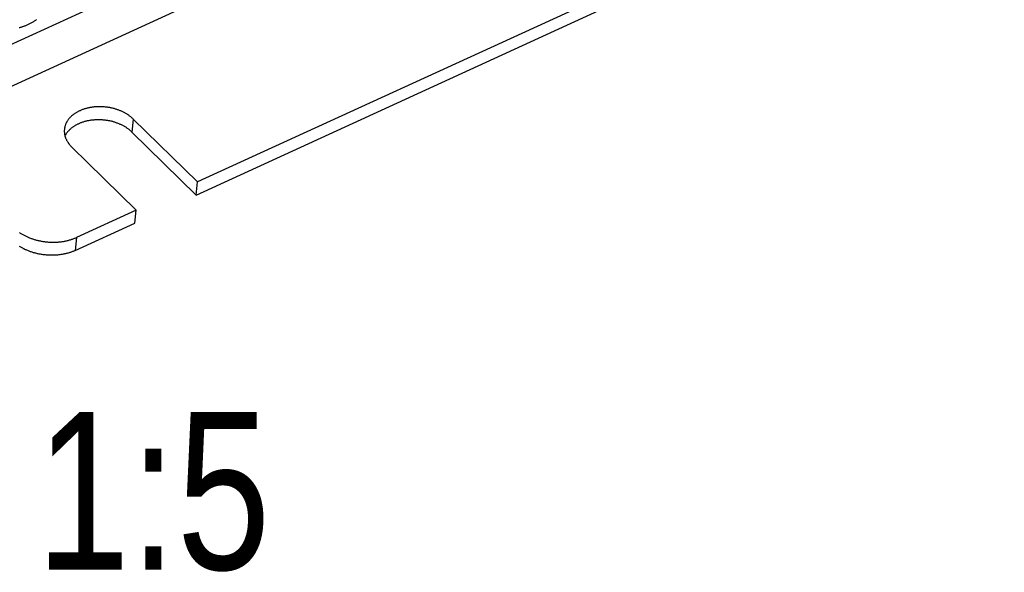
# Model space of a CAD drawing. Extents: x 0 to 594, y 0 to 420.
# Tile 59 of 131: x 509 to 531, y 70 to 82. Entities that reach past the tile are written whole.
import ezdxf

# ---------------------------------------------------------------- set-up
doc = ezdxf.new("R2010")
doc.units = 0
doc.header["$LTSCALE"] = 32.67
doc.layers.get('0').update_dxf_attribs({"linetype": 'CONTINUOUS'})
doc.styles.get("Standard").update_dxf_attribs({"font": 'txt', "width": 0.8})

msp = doc.modelspace()

# ---------------------------------------------------------------- linework, layer by layer
at = {"color": 9, "linetype": 'CONTINUOUS'}
for p, q in [((553.886, 102.759), (507.872, 81.632)), ((555.251, 102.457), (506.379, 80.018)), ((511.231, 80.279), (511.202, 79.989)), ((509.973, 77.649), (509.945, 77.359))]:
    msp.add_line(p, q, dxfattribs=at)
at = {"color": 7, "linetype": 'CONTINUOUS'}
for p, q in [((554.559, 98.12), (512.657, 78.881)), ((512.629, 78.591), (554.53, 97.83)), ((512.657, 78.881), (511.231, 80.279)), ((512.629, 78.591), (511.202, 79.989)), ((511.295, 78.256), (509.869, 79.654)), ((512.629, 78.591), (512.657, 78.881)), ((511.295, 78.256), (509.973, 77.649)), ((511.267, 77.966), (511.295, 78.256)), ((509.945, 77.359), (511.267, 77.966))]:
    msp.add_line(p, q, dxfattribs=at)
for points in [[(508.698, 82.311), (508.713, 82.315), (508.727, 82.318), (508.742, 82.322), (508.756, 82.326), (508.771, 82.331), (508.785, 82.336), (508.8, 82.341), (508.815, 82.346), (508.83, 82.352), (508.845, 82.358), (508.86, 82.364), (508.875, 82.37), (508.89, 82.377), (508.905, 82.384), (508.92, 82.391), (508.935, 82.398), (508.95, 82.406), (508.965, 82.414), (508.981, 82.422), (508.996, 82.431), (509.011, 82.439), (509.026, 82.448), (509.041, 82.457), (509.056, 82.467), (509.071, 82.476), (509.086, 82.486)], [(511.231, 80.279), (511.221, 80.289), (511.211, 80.298), (511.2, 80.308), (511.189, 80.317), (511.178, 80.326), (511.167, 80.335), (511.156, 80.344), (511.144, 80.352), (511.132, 80.361), (511.12, 80.369), (511.108, 80.377), (511.095, 80.385), (511.082, 80.393), (511.069, 80.401), (511.056, 80.409), (511.043, 80.416), (511.029, 80.423), (511.015, 80.43), (511.002, 80.437), (510.987, 80.444), (510.973, 80.45), (510.959, 80.457), (510.944, 80.463), (510.93, 80.469), (510.915, 80.475), (510.9, 80.48), (510.885, 80.486), (510.869, 80.491), (510.854, 80.496), (510.838, 80.501), (510.823, 80.505), (510.807, 80.509), (510.791, 80.514), (510.775, 80.518), (510.759, 80.521), (510.743, 80.525), (510.727, 80.528), (510.711, 80.531), (510.695, 80.534), (510.678, 80.537), (510.662, 80.539), (510.646, 80.542), (510.629, 80.544), (510.613, 80.545), (510.596, 80.547), (510.58, 80.548), (510.563, 80.55), (510.546, 80.55), (510.53, 80.551), (510.513, 80.552), (510.497, 80.552), (510.48, 80.552), (510.464, 80.552), (510.447, 80.551), (510.431, 80.551), (510.415, 80.55), (510.398, 80.549), (510.382, 80.547), (510.366, 80.546), (510.35, 80.544), (510.334, 80.542), (510.318, 80.54), (510.302, 80.538), (510.286, 80.535), (510.271, 80.532), (510.255, 80.529), (510.24, 80.526), (510.224, 80.522), (510.209, 80.519), (510.194, 80.515), (510.179, 80.511), (510.164, 80.506), (510.149, 80.502), (510.135, 80.497), (510.121, 80.492), (510.106, 80.487), (510.092, 80.482), (510.079, 80.476), (510.065, 80.47), (510.051, 80.464), (510.038, 80.458), (510.025, 80.452), (510.012, 80.446), (509.999, 80.439), (509.987, 80.432), (509.975, 80.425), (509.963, 80.418), (509.951, 80.411), (509.939, 80.403), (509.928, 80.395), (509.917, 80.387), (509.906, 80.379), (509.895, 80.371), (509.885, 80.363), (509.875, 80.354), (509.865, 80.346), (509.855, 80.337), (509.846, 80.328), (509.837, 80.319), (509.828, 80.31), (509.819, 80.301), (509.811, 80.291), (509.803, 80.282), (509.795, 80.272), (509.788, 80.262), (509.781, 80.252), (509.774, 80.242), (509.768, 80.232), (509.761, 80.222), (509.755, 80.211), (509.75, 80.201), (509.744, 80.191), (509.739, 80.18), (509.735, 80.169), (509.73, 80.159), (509.726, 80.148), (509.722, 80.137), (509.719, 80.126), (509.716, 80.115), (509.713, 80.104), (509.711, 80.093), (509.708, 80.081), (509.706, 80.07), (509.705, 80.059), (509.704, 80.049)], [(511.202, 79.989), (511.193, 79.999), (511.182, 80.008), (511.172, 80.018), (511.161, 80.027), (511.15, 80.036), (511.139, 80.045), (511.127, 80.054), (511.116, 80.062), (511.104, 80.071), (511.092, 80.079), (511.079, 80.087), (511.067, 80.095), (511.054, 80.103), (511.041, 80.111), (511.028, 80.119), (511.014, 80.126), (511.001, 80.133), (510.987, 80.14), (510.973, 80.147), (510.959, 80.154), (510.945, 80.16), (510.93, 80.167), (510.916, 80.173), (510.901, 80.179), (510.886, 80.185), (510.871, 80.19), (510.856, 80.196), (510.841, 80.201), (510.826, 80.206), (510.81, 80.211), (510.794, 80.215), (510.779, 80.22), (510.763, 80.224), (510.747, 80.228), (510.731, 80.231), (510.715, 80.235), (510.699, 80.238), (510.683, 80.241), (510.666, 80.244), (510.65, 80.247), (510.634, 80.249), (510.617, 80.252), (510.601, 80.254), (510.584, 80.255), (510.568, 80.257), (510.551, 80.258), (510.535, 80.26), (510.518, 80.26), (510.502, 80.261), (510.485, 80.262), (510.469, 80.262), (510.452, 80.262), (510.436, 80.262), (510.419, 80.261), (510.403, 80.261), (510.386, 80.26), (510.37, 80.259), (510.354, 80.257), (510.338, 80.256), (510.321, 80.254), (510.305, 80.252), (510.289, 80.25), (510.274, 80.248), (510.258, 80.245), (510.242, 80.242), (510.227, 80.239), (510.211, 80.236), (510.196, 80.232), (510.181, 80.229), (510.166, 80.225), (510.151, 80.221), (510.136, 80.216), (510.121, 80.212), (510.107, 80.207), (510.092, 80.202), (510.078, 80.197), (510.064, 80.192), (510.05, 80.186), (510.037, 80.18), (510.023, 80.175), (510.01, 80.168), (509.997, 80.162), (509.984, 80.156), (509.971, 80.149), (509.959, 80.142), (509.946, 80.135), (509.934, 80.128), (509.923, 80.121), (509.911, 80.113), (509.9, 80.105), (509.888, 80.098), (509.878, 80.089), (509.867, 80.081), (509.857, 80.073), (509.846, 80.065), (509.836, 80.056), (509.827, 80.047), (509.818, 80.038), (509.808, 80.029), (509.8, 80.02), (509.791, 80.011), (509.783, 80.001), (509.775, 79.992), (509.767, 79.982), (509.76, 79.972), (509.753, 79.962), (509.746, 79.952), (509.739, 79.942), (509.733, 79.932), (509.727, 79.921), (509.721, 79.911), (509.717, 79.901)], [(509.704, 80.049), (509.704, 80.048), (509.703, 80.036), (509.702, 80.025), (509.702, 80.014), (509.702, 80.002), (509.702, 79.991), (509.703, 79.979), (509.704, 79.968), (509.706, 79.956), (509.707, 79.945), (509.709, 79.934), (509.712, 79.922), (509.714, 79.911), (509.717, 79.899), (509.72, 79.888), (509.724, 79.877), (509.728, 79.866), (509.732, 79.854), (509.737, 79.843), (509.741, 79.832), (509.747, 79.821), (509.752, 79.81), (509.758, 79.799), (509.764, 79.788), (509.77, 79.777), (509.777, 79.766), (509.784, 79.756), (509.791, 79.745), (509.799, 79.735), (509.806, 79.724), (509.814, 79.714), (509.823, 79.703), (509.832, 79.693), (509.84, 79.683), (509.85, 79.673), (509.859, 79.663), (509.869, 79.654)], [(508.711, 77.756), (508.724, 77.747), (508.738, 77.738), (508.752, 77.73), (508.766, 77.721), (508.78, 77.713), (508.795, 77.705), (508.809, 77.697), (508.824, 77.689), (508.839, 77.682), (508.854, 77.674), (508.87, 77.667), (508.885, 77.66), (508.901, 77.653), (508.917, 77.646), (508.933, 77.64), (508.949, 77.634), (508.966, 77.628), (508.982, 77.622), (508.999, 77.616), (509.015, 77.611), (509.032, 77.605), (509.049, 77.6), (509.066, 77.595), (509.083, 77.591), (509.101, 77.586), (509.118, 77.582), (509.135, 77.578), (509.153, 77.574), (509.17, 77.57), (509.188, 77.567), (509.206, 77.564), (509.224, 77.561), (509.241, 77.558), (509.259, 77.556), (509.277, 77.553), (509.295, 77.551), (509.313, 77.549), (509.331, 77.548), (509.349, 77.546), (509.367, 77.545), (509.385, 77.544), (509.403, 77.543), (509.421, 77.543), (509.439, 77.543), (509.457, 77.543), (509.475, 77.543), (509.493, 77.543), (509.511, 77.544), (509.529, 77.545), (509.546, 77.546), (509.564, 77.547), (509.582, 77.548), (509.599, 77.55), (509.617, 77.552), (509.634, 77.554), (509.652, 77.557), (509.669, 77.559), (509.686, 77.562), (509.703, 77.565), (509.72, 77.568), (509.737, 77.572), (509.754, 77.576), (509.77, 77.579), (509.787, 77.584), (509.803, 77.588), (509.819, 77.592), (509.836, 77.597), (509.851, 77.602), (509.867, 77.607), (509.883, 77.613), (509.898, 77.618), (509.914, 77.624), (509.929, 77.63), (509.944, 77.636), (509.958, 77.643), (509.973, 77.649)], [(509.945, 77.359), (509.93, 77.353), (509.915, 77.346), (509.9, 77.34), (509.885, 77.334), (509.87, 77.328), (509.855, 77.323), (509.839, 77.317), (509.823, 77.312), (509.807, 77.307), (509.791, 77.303), (509.775, 77.298), (509.759, 77.294), (509.742, 77.29), (509.725, 77.286), (509.709, 77.282), (509.692, 77.278), (509.675, 77.275), (509.658, 77.272), (509.641, 77.269), (509.623, 77.267), (509.606, 77.264), (509.588, 77.262), (509.571, 77.26), (509.553, 77.258), (509.536, 77.257), (509.518, 77.256), (509.5, 77.255), (509.482, 77.254), (509.464, 77.253), (509.447, 77.253), (509.429, 77.253), (509.411, 77.253), (509.393, 77.253), (509.375, 77.254), (509.357, 77.254), (509.339, 77.255), (509.321, 77.256), (509.303, 77.258), (509.285, 77.259), (509.267, 77.261), (509.249, 77.263), (509.231, 77.266), (509.213, 77.268), (509.195, 77.271), (509.177, 77.274), (509.16, 77.277), (509.142, 77.28), (509.125, 77.284), (509.107, 77.288), (509.09, 77.292), (509.072, 77.296), (509.055, 77.301), (509.038, 77.305), (509.021, 77.31), (509.004, 77.315), (508.987, 77.321), (508.97, 77.326), (508.954, 77.332), (508.937, 77.338), (508.921, 77.344), (508.905, 77.35), (508.889, 77.356), (508.873, 77.363), (508.857, 77.37), (508.842, 77.377), (508.826, 77.384), (508.811, 77.392), (508.796, 77.399), (508.781, 77.407), (508.766, 77.415), (508.752, 77.423), (508.737, 77.431), (508.723, 77.44), (508.709, 77.448)]]:
    msp.add_lwpolyline(points, dxfattribs=at)

# ---------------------------------------------------------------- texts
at = {"color": 5, "linetype": 'CONTINUOUS', "width": 0.8}
msp.add_text('1:5', height=3.5, dxfattribs=at).set_placement((509.074, 70.273))

doc.saveas('drawing.dxf')
